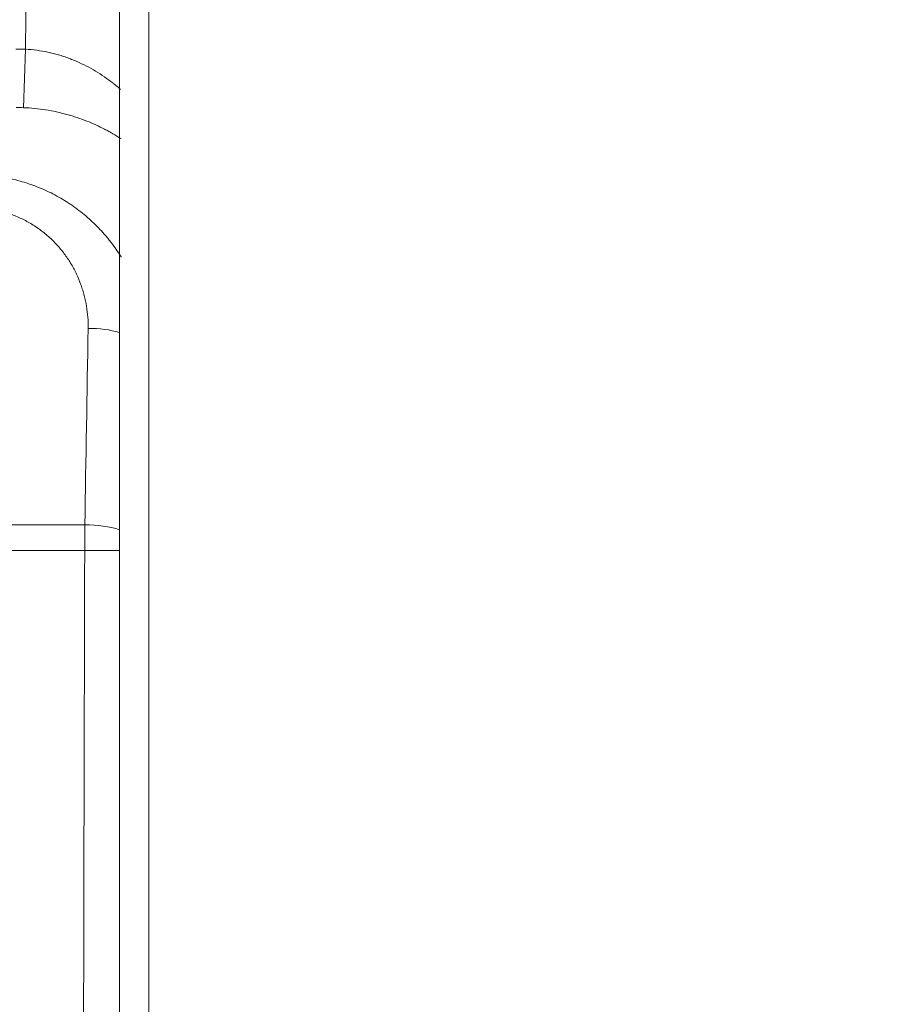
# Model space of a CAD drawing. Header units: millimetres. Extents: x -8 to 594, y 0 to 420.
# Tile 155 of 249: x 226.68 to 234.05, y 322.55 to 330.96. Entities that reach past the tile are written whole.
import ezdxf

# ---------------------------------------------------------------- set-up
doc = ezdxf.new("R2010")
doc.units = ezdxf.units.MM
doc.layers.add('1', color=7, linetype='Continuous', true_color=0xffffff)
doc.styles.add('Calibri', font='txt')
doc.dimstyles.get("Standard").update_dxf_attribs({"dimtxt": 0.18, "dimasz": 0.18, "dimexe": 0.18, "dimexo": 0.0625, "dimgap": 0.09, "dimtad": 0, "dimtih": 1, "dimtoh": 1, "dimdec": 4, "dimzin": 0, "dimdsep": 46, "dimtxsty": 'Standard', "dimcen": 0.09, "dimadec": 0, "dimazin": 0, "dimtfac": 1, "dimtdec": 4, "dimtofl": 0, "dimtmove": 0, "dimatfit": 3, "dimfxl": 0, "dimtolj": 1, "dimtzin": 0, "dimarcsym": 0})

# ---------------------------------------------------------------- blocks, each defined once
blk = doc.blocks.new('_U2')
at = {"layer": '1', "color": 18, "lineweight": 13}
for p, q in [((147.3703, 320.7005), (147.3703, 378.3797)), ((281.8205, 328.5466), (281.8205, 378.3797)), ((147.3703, 376.3797), (189.2994, 376.3797)), ((281.8205, 376.3797), (239.8915, 376.3797))]:
    blk.add_line(p, q, dxfattribs=at)
at = {"layer": '1', "color": 18}
for points in [[(147.3703, 376.3797), (150.8703, 377.3175), (150.8703, 375.4419)], [(281.8205, 376.3797), (278.3206, 375.4419), (278.3205, 377.3175)]]:
    blk.add_solid(points, dxfattribs=at)
at = {"layer": '1', "color": 18, "linetype": 'Continuous', "lineweight": 13, "char_height": 3.5, "attachment_point": 7, "line_spacing_factor": 1.399613, "style": 'Calibri'}
for s, insert in [('\\fCalibri|b0|i0;\\W1.0000;2.7', (190.9849, 373.3826)), ('\\fCalibri|b0|i0;\\W1.0000;LIFT POINT SPAN', (201.1354, 373.3826))]:
    blk.add_mtext(s, dxfattribs=dict(at, insert=insert))

msp = doc.modelspace()

# ---------------------------------------------------------------- linework, layer by layer
at = {"layer": '1', "color": 155, "linetype": 'Continuous', "lineweight": 18}
msp.add_line((227.5315, 310.8202), (227.5315, 331.3635), dxfattribs=at)
at = {"layer": '1', "color": 155, "linetype": 'Continuous', "lineweight": 13}
for p, q in [((227.7815, 331.3635), (227.7815, 310.8041)), ((226.7101, 330.2062), (226.7294, 330.7051))]:
    msp.add_line(p, q, dxfattribs=at)
for centre, major_axis, ratio, start_param, end_param in [((227.2753, 328.1025), (-0.4999, 0.0086), 0.437305, 4.181966, 4.743946), ((227.2471, 326.4248), (-0.0008, 0.5), 0.026029, 1.117869, 1.570757), ((227.2471, 326.4248), (-0.4999, 0.0083), 0.437319, 4.114524, 4.743714), ((227.2471, 326.4248), (-0.5, 0.0014), 0.000074, 1.544767, 2.175848)]:
    msp.add_ellipse(centre, major_axis=major_axis, ratio=ratio, start_param=start_param, end_param=end_param, dxfattribs=at)
for points in [[(226.7294, 330.7051), (226.7304, 331.0041), (226.7315, 331.3032), (226.7327, 331.6022)], [(226.6462, 330.7066), (226.6739, 330.7067), (226.7017, 330.7062), (226.7294, 330.7051)], [(226.7101, 330.2062), (226.6893, 330.207), (226.6685, 330.2073), (226.6477, 330.2073)], [(227.235, 326.6436), (227.2443, 327.2028), (227.2537, 327.7621), (227.2633, 328.3213)], [(218.9711, 326.6211), (221.7257, 326.6321), (224.4804, 326.6394), (227.235, 326.6436)], [(227.2341, 326.4248), (224.5063, 326.4207), (221.7785, 326.4135), (219.0507, 326.4027)], [(227.2109, 312.0975), (227.2127, 316.8733), (227.2205, 321.6491), (227.2341, 326.4248)]]:
    msp.add_open_spline(points, degree=3, dxfattribs=at)
for points, knots in [([(226.7294, 330.7051), (226.7617, 330.7035), (226.7937, 330.7006), (226.8568, 330.6923), (226.8881, 330.6869), (226.9499, 330.6738), (226.9804, 330.6661), (227.0257, 330.6529), (227.0408, 330.6482), (227.0632, 330.6407), (227.0707, 330.6382), (227.0855, 330.6329), (227.1003, 330.6276), (227.1149, 330.6219), (227.1295, 330.6162), (227.1368, 330.6133), (227.1584, 330.6043), (227.1726, 330.5981), (227.2146, 330.5789), (227.2418, 330.5654), (227.295, 330.5367), (227.3209, 330.5217), (227.3714, 330.4902), (227.396, 330.4738), (227.432, 330.4483), (227.4498, 330.4353), (227.4702, 330.4197), (227.4789, 330.4129), (227.4846, 330.4084), (227.4875, 330.4061), (227.5073, 330.3903), (227.5238, 330.3765), (227.54, 330.3625)], [0, 0, 0, 0, 0.102638, 0.102638, 0.205276, 0.205276, 0.307913, 0.307913, 0.359232, 0.359232, 0.384892, 0.384892, 0.410551, 0.436211, 0.436211, 0.46187, 0.46187, 0.513189, 0.513189, 0.615827, 0.615827, 0.718465, 0.718465, 0.821102, 0.821102, 0.872421, 0.898081, 0.91091, 0.91091, 0.92374, 0.92374, 1, 1, 1, 1]), ([(227.5423, 329.9413), (227.5418, 329.9416), (227.5414, 329.9419), (227.5194, 329.9562), (227.4971, 329.97), (227.4712, 329.9852), (227.4654, 329.9885), (227.4538, 329.9952), (227.4333, 330.0067), (227.4154, 330.0163), (227.3791, 330.0351), (227.3543, 330.0472), (227.3035, 330.0705), (227.2774, 330.0816), (227.224, 330.1027), (227.1966, 330.1128), (227.1544, 330.1269), (227.1401, 330.1315), (227.1184, 330.1381), (227.1112, 330.1403), (227.0965, 330.1445), (227.0818, 330.1487), (227.067, 330.1527), (227.0521, 330.1566), (227.0446, 330.1584), (227.0221, 330.164), (227.007, 330.1674), (226.9616, 330.1772), (226.9309, 330.1829), (226.869, 330.1926), (226.8377, 330.1966), (226.7745, 330.2028), (226.7425, 330.205), (226.7101, 330.2062)], [0, 0, 0, 0, 0.002046, 0.002046, 0.101841, 0.101841, 0.114316, 0.12679, 0.151739, 0.201637, 0.201637, 0.301432, 0.301432, 0.401227, 0.401227, 0.501023, 0.501023, 0.550921, 0.550921, 0.575869, 0.575869, 0.600818, 0.625767, 0.625767, 0.650716, 0.650716, 0.700614, 0.700614, 0.800409, 0.800409, 0.900205, 0.900205, 1, 1, 1, 1]), ([(226.2871, 329.6325), (226.3127, 329.6326), (226.3638, 329.6313), (226.4397, 329.6255), (226.5149, 329.6158), (226.5895, 329.6023), (226.6633, 329.5849), (226.7121, 329.5707), (226.7606, 329.5553), (226.7846, 329.5469), (226.8318, 329.5291), (226.8551, 329.5196), (226.9242, 329.4894), (226.9689, 329.467), (227.0342, 329.4301), (227.0557, 329.4173), (227.0874, 329.3972), (227.1032, 329.3869), (227.1187, 329.3763), (227.1291, 329.3692), (227.1342, 329.3656), (227.1599, 329.3474), (227.2, 329.3175), (227.2382, 329.2858), (227.2942, 329.237), (227.3297, 329.2027), (227.3804, 329.1488), (227.3969, 329.1304), (227.4209, 329.1022), (227.4288, 329.0927), (227.4443, 329.0735), (227.452, 329.0637), (227.4898, 329.0146), (227.5178, 328.9742), (227.5445, 328.9313), (227.5453, 328.93), (227.5462, 328.9286)], [0, 0, 0, 0, 0.049838, 0.099676, 0.149514, 0.199352, 0.24919, 0.299028, 0.299028, 0.348866, 0.348866, 0.398704, 0.398704, 0.49838, 0.49838, 0.548218, 0.548218, 0.573137, 0.585597, 0.585597, 0.598056, 0.598056, 0.647894, 0.697732, 0.697732, 0.797408, 0.797408, 0.847246, 0.847246, 0.872165, 0.872165, 0.897084, 0.897084, 0.996761, 0.996761, 1, 1, 1, 1]), ([(227.2633, 328.3213), (227.2638, 328.3531), (227.263, 328.3848), (227.2583, 328.4478), (227.2546, 328.4791), (227.2444, 328.5412), (227.2379, 328.5722), (227.2259, 328.6182), (227.2216, 328.6335), (227.2145, 328.6564), (227.212, 328.664), (227.2082, 328.6754), (227.2069, 328.6792), (227.2043, 328.6868), (227.2029, 328.6906), (227.1907, 328.7245), (227.1784, 328.754), (227.1512, 328.8119), (227.1362, 328.8402), (227.1034, 328.8957), (227.0855, 328.9228), (227.0638, 328.9525), (227.0614, 328.9558), (227.0564, 328.9624), (227.0539, 328.9657), (227.0464, 328.9754), (227.0312, 328.9948), (227.0152, 329.0136), (226.9823, 329.0503), (226.9592, 329.0738), (226.9102, 329.1186), (226.8845, 329.1399), (226.854, 329.1626), (226.8506, 329.1651), (226.8437, 329.17), (226.8403, 329.1725), (226.8298, 329.1798), (226.8228, 329.1846), (226.8017, 329.1987), (226.7873, 329.2078), (226.7435, 329.2337), (226.7134, 329.2495), (226.6512, 329.2781), (226.6191, 329.2908), (226.5819, 329.3033), (226.5777, 329.3046), (226.5694, 329.3073), (226.5568, 329.3112), (226.5443, 329.3149), (226.5191, 329.3218), (226.5022, 329.326), (226.4512, 329.3371), (226.4168, 329.3427), (226.3473, 329.3502), (226.3121, 329.3521), (226.2766, 329.352)], [0, 0, 0, 0, 0.0625, 0.0625, 0.125, 0.125, 0.1875, 0.1875, 0.21875, 0.21875, 0.234375, 0.234375, 0.242188, 0.242188, 0.25, 0.25, 0.3125, 0.3125, 0.375, 0.375, 0.4375, 0.4375, 0.445313, 0.445313, 0.453125, 0.453125, 0.46875, 0.5, 0.5, 0.5625, 0.5625, 0.625, 0.625, 0.632813, 0.632813, 0.640625, 0.640625, 0.65625, 0.65625, 0.6875, 0.6875, 0.75, 0.75, 0.8125, 0.8125, 0.820313, 0.820313, 0.828125, 0.84375, 0.84375, 0.875, 0.875, 0.9375, 0.9375, 1, 1, 1, 1])]:
    msp.add_open_spline(points, degree=3, knots=knots, dxfattribs=at)

# ---------------------------------------------------------------- dimensions: what is measured, and where the dimension line sits
at = {"layer": '1', "color": 18, "linetype": 'Continuous', "lineweight": 13}
dim = msp.add_linear_dim(base=(281.8205, 376.3797), p1=(147.3703, 320.7005), p2=(281.8205, 327.0466), text=' <> \\fCalibri|b0|i0;\\C18;{\\H1.00x;\\fCalibri|b0|i0;LIFT POINT SPAN\\fCalibri|b0|i0;}\\C18;', dimstyle='Standard', override={"dimtxt": 3.5, "dimasz": 3.5, "dimexe": 2, "dimexo": 0, "dimgap": 1.5, "dimtih": 0, "dimtoh": 0, "dimdec": 1, "dimlfac": 0.02, "dimdsep": 46, "dimlunit": 2, "dimtxsty": 'Calibri', "dimsah": 1, "dimse1": 0, "dimse2": 0, "dimsd1": 0, "dimsd2": 0, "dimclrd": 18, "dimclre": 18, "dimclrt": 18, "dimtol": 0, "dimtm": -0.1, "dimtfac": 1, "dimtdec": 2, "dimtofl": 1, "dimtmove": 0, "dimlwd": 13, "dimlwe": 13}, dxfattribs=at)
dim.commit()
dim.dimension.update_dxf_attribs({"geometry": '_U2', "text_midpoint": (214.5954, 376.3797), "dimtype": 160})

doc.saveas('drawing.dxf')
